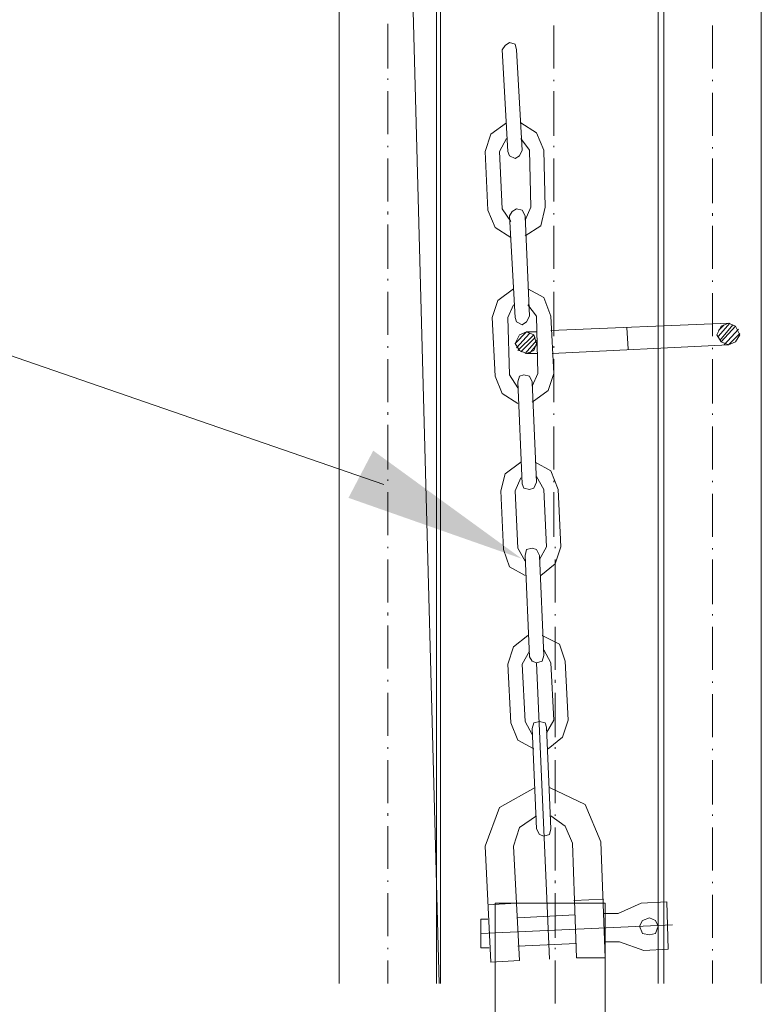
# Model space of a CAD drawing. Extents: x -23500 to 2637, y 21242 to 29547.
# Tile 11 of 121: x -11050 to -10793, y 23376 to 23717. Entities that reach past the tile are written whole.
import ezdxf

# ---------------------------------------------------------------- set-up
doc = ezdxf.new("R2010")
doc.units = 0
doc.header["$LTSCALE"] = 25
doc.layers.get('0').update_dxf_attribs({"linetype": 'CONTINUOUS', "lineweight": 13})

msp = doc.modelspace()

# ---------------------------------------------------------------- hatches: boundary and pattern name
h = msp.add_hatch(color=7)
h.dxf.hatch_style = 2
h.paths.add_polyline_path([(-10876.194, 23530.558), (-10936.189, 23551.624), (-10927.624, 23567.96)])

# ---------------------------------------------------------------- linework, layer by layer
at = {"color": 7, "lineweight": 9}
msp.add_lwpolyline([(-10923.965, 23556.241), (-11622.043, 23797.416), (-11719.44, 23797.416)], dxfattribs=at)
for points in [[(-11006.388, 27181.112), (-11006.388, 27181.112), (-10904.765, 23383.518), (-10904.765, 23383.518)], [(-10905.762, 25732.656), (-10905.762, 25732.656), (-10905.762, 23383.518), (-10905.762, 23383.518)], [(-10904.273, 23383.518), (-10904.273, 23383.518), (-10904.273, 25732.656), (-10904.273, 25732.656)], [(-10828.926, 25732.656), (-10828.926, 25732.656), (-10828.926, 23383.518), (-10828.926, 23383.518)], [(-10826.946, 23383.518), (-10826.946, 23383.518), (-10826.946, 25732.656), (-10826.946, 25732.656)], [(-10939.468, 23383.518), (-10939.468, 23383.518), (-10939.468, 25633.518), (-10939.468, 25633.518)], [(-10793.24, 25631.045), (-10793.24, 25631.045), (-10793.24, 23383.518), (-10793.24, 23383.518)], [(-10922.615, 23715.634), (-10922.615, 23715.634), (-10922.615, 23700.27), (-10922.615, 23700.27)], [(-10865.117, 23700.27), (-10865.117, 23700.27), (-10865.117, 23715.142), (-10865.117, 23715.142)], [(-10810.093, 23715.142), (-10810.093, 23715.142), (-10810.093, 23700.27), (-10810.093, 23700.27)], [(-10882.955, 23706.716), (-10882.955, 23706.716), (-10880.974, 23671.521), (-10880.974, 23671.521)], [(-10878.01, 23706.716), (-10878.01, 23706.716), (-10876.029, 23672.013), (-10876.029, 23672.013)], [(-10922.615, 23696.801), (-10922.615, 23696.801), (-10922.615, 23696.309), (-10922.615, 23696.309)], [(-10865.117, 23695.804), (-10865.117, 23695.804), (-10865.117, 23696.309), (-10865.117, 23696.309)], [(-10810.093, 23696.309), (-10810.093, 23696.309), (-10810.093, 23695.804), (-10810.093, 23695.804)], [(-10922.615, 23692.335), (-10922.615, 23692.335), (-10922.615, 23677.463), (-10922.615, 23677.463)], [(-10865.117, 23676.971), (-10865.117, 23676.971), (-10865.117, 23692.335), (-10865.117, 23692.335)], [(-10810.093, 23691.843), (-10810.093, 23691.843), (-10810.093, 23676.971), (-10810.093, 23676.971)], [(-10881.466, 23675.987), (-10881.466, 23675.987), (-10883.951, 23671.521), (-10883.951, 23671.521)], [(-10873.544, 23672.013), (-10873.544, 23672.013), (-10876.521, 23675.987), (-10876.521, 23675.987)], [(-10922.615, 23673.502), (-10922.615, 23673.502), (-10922.615, 23673.01), (-10922.615, 23673.01)], [(-10873.544, 23672.013), (-10873.544, 23672.013), (-10873.052, 23652.183), (-10873.052, 23652.183)], [(-10868.586, 23672.013), (-10868.586, 23672.013), (-10868.094, 23652.183), (-10868.094, 23652.183)], [(-10865.117, 23673.01), (-10865.117, 23673.01), (-10865.117, 23673.502), (-10865.117, 23673.502)], [(-10810.093, 23673.01), (-10810.093, 23673.01), (-10810.093, 23672.518), (-10810.093, 23672.518)], [(-10922.615, 23669.049), (-10922.615, 23669.049), (-10922.615, 23654.176), (-10922.615, 23654.176)], [(-10888.909, 23671.521), (-10888.909, 23671.521), (-10887.912, 23651.199), (-10887.912, 23651.199)], [(-10883.951, 23671.521), (-10883.951, 23671.521), (-10882.955, 23651.691), (-10882.955, 23651.691)], [(-10865.117, 23654.176), (-10865.117, 23654.176), (-10865.117, 23669.049), (-10865.117, 23669.049)], [(-10810.093, 23669.049), (-10810.093, 23669.049), (-10810.093, 23653.672), (-10810.093, 23653.672)], [(-10882.955, 23651.691), (-10882.955, 23651.691), (-10879.977, 23647.238), (-10879.977, 23647.238)], [(-10875.033, 23647.73), (-10875.033, 23647.73), (-10873.052, 23652.183), (-10873.052, 23652.183)], [(-10922.615, 23650.707), (-10922.615, 23650.707), (-10922.615, 23649.711), (-10922.615, 23649.711)], [(-10880.482, 23649.219), (-10880.482, 23649.219), (-10878.502, 23614.024), (-10878.502, 23614.024)], [(-10875.033, 23649.219), (-10875.033, 23649.219), (-10873.544, 23614.516), (-10873.544, 23614.516)], [(-10865.117, 23649.711), (-10865.117, 23649.711), (-10865.117, 23650.203), (-10865.117, 23650.203)], [(-10810.093, 23650.203), (-10810.093, 23650.203), (-10810.093, 23649.219), (-10810.093, 23649.219)], [(-10922.615, 23646.242), (-10922.615, 23646.242), (-10922.615, 23630.877), (-10922.615, 23630.877)], [(-10865.117, 23630.877), (-10865.117, 23630.877), (-10865.117, 23645.75), (-10865.117, 23645.75)], [(-10810.093, 23645.75), (-10810.093, 23645.75), (-10810.093, 23630.877), (-10810.093, 23630.877)], [(-10922.615, 23627.395), (-10922.615, 23627.395), (-10922.615, 23626.903), (-10922.615, 23626.903)], [(-10865.117, 23626.411), (-10865.117, 23626.411), (-10865.117, 23626.903), (-10865.117, 23626.903)], [(-10810.093, 23626.903), (-10810.093, 23626.903), (-10810.093, 23626.411), (-10810.093, 23626.411)], [(-10922.615, 23622.942), (-10922.615, 23622.942), (-10922.615, 23608.07), (-10922.615, 23608.07)], [(-10865.117, 23607.578), (-10865.117, 23607.578), (-10865.117, 23622.942), (-10865.117, 23622.942)], [(-10810.093, 23622.45), (-10810.093, 23622.45), (-10810.093, 23607.578), (-10810.093, 23607.578)], [(-10878.993, 23618.477), (-10878.993, 23618.477), (-10880.974, 23614.024), (-10880.974, 23614.024)], [(-10871.059, 23614.516), (-10871.059, 23614.516), (-10874.036, 23618.477), (-10874.036, 23618.477)], [(-10886.436, 23614.024), (-10886.436, 23614.024), (-10885.44, 23593.702), (-10885.44, 23593.702)], [(-10880.974, 23614.024), (-10880.974, 23614.024), (-10880.482, 23594.194), (-10880.482, 23594.194)], [(-10871.059, 23614.516), (-10871.059, 23614.516), (-10870.567, 23594.686), (-10870.567, 23594.686)], [(-10866.114, 23614.516), (-10866.114, 23614.516), (-10865.117, 23594.686), (-10865.117, 23594.686)], [(-10866.114, 23609.558), (-10866.114, 23609.558), (-10804.643, 23612.031), (-10804.643, 23612.031)], [(-10839.333, 23603.112), (-10839.333, 23603.112), (-10839.838, 23610.542), (-10839.838, 23610.542)], [(-10808.1, 23607.578), (-10808.1, 23607.578), (-10804.139, 23612.031), (-10804.139, 23612.031)], [(-10808.1, 23609.558), (-10808.1, 23609.558), (-10806.119, 23611.539), (-10806.119, 23611.539)], [(-10807.608, 23606.089), (-10807.608, 23606.089), (-10803.155, 23611.539), (-10803.155, 23611.539)], [(-10807.116, 23605.585), (-10807.116, 23605.585), (-10802.158, 23611.047), (-10802.158, 23611.047)], [(-10878.502, 23605.093), (-10878.502, 23605.093), (-10874.541, 23609.066), (-10874.541, 23609.066)], [(-10878.01, 23603.604), (-10878.01, 23603.604), (-10873.544, 23608.562), (-10873.544, 23608.562)], [(-10877.518, 23602.62), (-10877.518, 23602.62), (-10872.056, 23608.07), (-10872.056, 23608.07)], [(-10876.521, 23602.116), (-10876.521, 23602.116), (-10871.564, 23607.073), (-10871.564, 23607.073)], [(-10874.541, 23609.066), (-10874.541, 23609.066), (-10871.059, 23609.066), (-10871.059, 23609.066)], [(-10806.119, 23604.601), (-10806.119, 23604.601), (-10801.162, 23610.05), (-10801.162, 23610.05)], [(-10804.643, 23604.601), (-10804.643, 23604.601), (-10800.67, 23608.562), (-10800.67, 23608.562)], [(-10922.615, 23604.096), (-10922.615, 23604.096), (-10922.615, 23603.604), (-10922.615, 23603.604)], [(-10875.033, 23601.624), (-10875.033, 23601.624), (-10871.059, 23606.089), (-10871.059, 23606.089)], [(-10873.544, 23601.624), (-10873.544, 23601.624), (-10871.059, 23604.601), (-10871.059, 23604.601)], [(-10865.609, 23601.624), (-10865.609, 23601.624), (-10804.643, 23604.601), (-10804.643, 23604.601)], [(-10865.117, 23603.604), (-10865.117, 23603.604), (-10865.117, 23604.096), (-10865.117, 23604.096)], [(-10810.093, 23603.604), (-10810.093, 23603.604), (-10810.093, 23603.112), (-10810.093, 23603.112)], [(-10874.541, 23601.624), (-10874.541, 23601.624), (-10870.567, 23601.624), (-10870.567, 23601.624)], [(-10922.615, 23599.643), (-10922.615, 23599.643), (-10922.615, 23584.771), (-10922.615, 23584.771)], [(-10865.117, 23584.771), (-10865.117, 23584.771), (-10865.117, 23599.643), (-10865.117, 23599.643)], [(-10810.093, 23599.643), (-10810.093, 23599.643), (-10810.093, 23584.279), (-10810.093, 23584.279)], [(-10880.482, 23594.194), (-10880.482, 23594.194), (-10877.518, 23589.728), (-10877.518, 23589.728)], [(-10872.547, 23590.233), (-10872.547, 23590.233), (-10870.567, 23594.686), (-10870.567, 23594.686)], [(-10877.518, 23591.721), (-10877.518, 23591.721), (-10876.029, 23556.514), (-10876.029, 23556.514)], [(-10872.547, 23591.721), (-10872.547, 23591.721), (-10871.059, 23557.006), (-10871.059, 23557.006)], [(-10922.615, 23581.302), (-10922.615, 23581.302), (-10922.615, 23580.318), (-10922.615, 23580.318)], [(-10865.117, 23580.318), (-10865.117, 23580.318), (-10865.117, 23580.81), (-10865.117, 23580.81)], [(-10810.093, 23580.81), (-10810.093, 23580.81), (-10810.093, 23580.318), (-10810.093, 23580.318)], [(-10922.615, 23576.849), (-10922.615, 23576.849), (-10922.615, 23561.472), (-10922.615, 23561.472)], [(-10865.117, 23561.472), (-10865.117, 23561.472), (-10865.117, 23576.344), (-10865.117, 23576.344)], [(-10810.093, 23576.344), (-10810.093, 23576.344), (-10810.093, 23561.472), (-10810.093, 23561.472)], [(-10922.615, 23558.003), (-10922.615, 23558.003), (-10922.615, 23557.511), (-10922.615, 23557.511)], [(-10876.521, 23558.495), (-10876.521, 23558.495), (-10878.502, 23554.042), (-10878.502, 23554.042)], [(-10868.586, 23554.534), (-10868.586, 23554.534), (-10871.059, 23558.999), (-10871.059, 23558.999)], [(-10865.117, 23557.006), (-10865.117, 23557.006), (-10865.117, 23557.511), (-10865.117, 23557.511)], [(-10810.093, 23557.511), (-10810.093, 23557.511), (-10810.093, 23557.006), (-10810.093, 23557.006)], [(-10922.615, 23553.55), (-10922.615, 23553.55), (-10922.615, 23538.677), (-10922.615, 23538.677)], [(-10883.459, 23554.042), (-10883.459, 23554.042), (-10882.463, 23533.707), (-10882.463, 23533.707)], [(-10878.502, 23554.042), (-10878.502, 23554.042), (-10877.518, 23534.211), (-10877.518, 23534.211)], [(-10868.586, 23554.534), (-10868.586, 23554.534), (-10867.59, 23534.703), (-10867.59, 23534.703)], [(-10865.117, 23538.172), (-10865.117, 23538.172), (-10865.117, 23553.55), (-10865.117, 23553.55)], [(-10863.629, 23554.534), (-10863.629, 23554.534), (-10862.632, 23534.703), (-10862.632, 23534.703)], [(-10810.093, 23553.045), (-10810.093, 23553.045), (-10810.093, 23538.172), (-10810.093, 23538.172)], [(-10922.615, 23534.703), (-10922.615, 23534.703), (-10922.615, 23534.211), (-10922.615, 23534.211)], [(-10877.518, 23534.211), (-10877.518, 23534.211), (-10875.033, 23529.746), (-10875.033, 23529.746)], [(-10870.075, 23530.238), (-10870.075, 23530.238), (-10867.59, 23534.703), (-10867.59, 23534.703)], [(-10864.625, 23534.211), (-10864.625, 23534.211), (-10864.625, 23534.703), (-10864.625, 23534.703)], [(-10810.093, 23534.211), (-10810.093, 23534.211), (-10810.093, 23533.707), (-10810.093, 23533.707)], [(-10922.615, 23530.238), (-10922.615, 23530.238), (-10922.615, 23515.378), (-10922.615, 23515.378)], [(-10875.033, 23531.726), (-10875.033, 23531.726), (-10873.544, 23496.544), (-10873.544, 23496.544)], [(-10870.075, 23531.726), (-10870.075, 23531.726), (-10868.586, 23497.036), (-10868.586, 23497.036)], [(-10864.625, 23515.378), (-10864.625, 23515.378), (-10864.625, 23530.238), (-10864.625, 23530.238)], [(-10810.093, 23530.238), (-10810.093, 23530.238), (-10810.093, 23514.873), (-10810.093, 23514.873)], [(-10922.615, 23511.909), (-10922.615, 23511.909), (-10922.615, 23510.912), (-10922.615, 23510.912)], [(-10864.625, 23510.912), (-10864.625, 23510.912), (-10864.625, 23511.404), (-10864.625, 23511.404)], [(-10810.093, 23511.404), (-10810.093, 23511.404), (-10810.093, 23510.912), (-10810.093, 23510.912)], [(-10922.615, 23507.443), (-10922.615, 23507.443), (-10922.615, 23492.571), (-10922.615, 23492.571)], [(-10864.625, 23492.079), (-10864.625, 23492.079), (-10864.625, 23506.951), (-10864.625, 23506.951)], [(-10810.093, 23506.951), (-10810.093, 23506.951), (-10810.093, 23492.079), (-10810.093, 23492.079)], [(-10873.544, 23498.525), (-10873.544, 23498.525), (-10876.029, 23494.059), (-10876.029, 23494.059)], [(-10866.114, 23494.551), (-10866.114, 23494.551), (-10868.586, 23499.017), (-10868.586, 23499.017)], [(-10871.059, 23494.551), (-10871.059, 23494.551), (-10866.606, 23391.944), (-10866.606, 23391.944)], [(-10866.114, 23494.551), (-10866.114, 23494.551), (-10865.117, 23474.721), (-10865.117, 23474.721)], [(-10861.157, 23495.056), (-10861.157, 23495.056), (-10860.16, 23474.721), (-10860.16, 23474.721)], [(-10880.974, 23494.059), (-10880.974, 23494.059), (-10879.977, 23473.737), (-10879.977, 23473.737)], [(-10876.029, 23494.059), (-10876.029, 23494.059), (-10875.033, 23474.229), (-10875.033, 23474.229)], [(-10922.615, 23488.61), (-10922.615, 23488.61), (-10922.615, 23488.105), (-10922.615, 23488.105)], [(-10864.625, 23487.613), (-10864.625, 23487.613), (-10864.625, 23488.61), (-10864.625, 23488.61)], [(-10810.093, 23488.105), (-10810.093, 23488.105), (-10810.093, 23487.613), (-10810.093, 23487.613)], [(-10922.615, 23484.144), (-10922.615, 23484.144), (-10922.615, 23469.272), (-10922.615, 23469.272)], [(-10864.625, 23468.78), (-10864.625, 23468.78), (-10864.625, 23484.144), (-10864.625, 23484.144)], [(-10810.093, 23483.652), (-10810.093, 23483.652), (-10810.093, 23468.78), (-10810.093, 23468.78)], [(-10875.033, 23474.229), (-10875.033, 23474.229), (-10872.547, 23469.764), (-10872.547, 23469.764)], [(-10867.59, 23470.268), (-10867.59, 23470.268), (-10865.117, 23474.721), (-10865.117, 23474.721)], [(-10872.547, 23471.757), (-10872.547, 23471.757), (-10871.059, 23437.054), (-10871.059, 23437.054)], [(-10867.59, 23472.249), (-10867.59, 23472.249), (-10866.114, 23437.054), (-10866.114, 23437.054)], [(-10922.615, 23465.311), (-10922.615, 23465.311), (-10922.615, 23464.806), (-10922.615, 23464.806)], [(-10864.625, 23464.806), (-10864.625, 23464.806), (-10864.625, 23465.311), (-10864.625, 23465.311)], [(-10810.093, 23464.806), (-10810.093, 23464.806), (-10810.093, 23464.314), (-10810.093, 23464.314)], [(-10922.615, 23460.845), (-10922.615, 23460.845), (-10922.615, 23445.972), (-10922.615, 23445.972)], [(-10864.625, 23445.972), (-10864.625, 23445.972), (-10864.625, 23460.845), (-10864.625, 23460.845)], [(-10810.093, 23460.845), (-10810.093, 23460.845), (-10810.093, 23445.48), (-10810.093, 23445.48)], [(-10922.615, 23442.503), (-10922.615, 23442.503), (-10922.615, 23441.507), (-10922.615, 23441.507)], [(-10864.625, 23441.507), (-10864.625, 23441.507), (-10864.625, 23442.011), (-10864.625, 23442.011)], [(-10810.093, 23442.011), (-10810.093, 23442.011), (-10810.093, 23441.507), (-10810.093, 23441.507)], [(-10922.615, 23438.038), (-10922.615, 23438.038), (-10922.615, 23423.178), (-10922.615, 23423.178)], [(-10864.625, 23422.673), (-10864.625, 23422.673), (-10864.625, 23437.546), (-10864.625, 23437.546)], [(-10810.093, 23437.546), (-10810.093, 23437.546), (-10810.093, 23422.673), (-10810.093, 23422.673)], [(-10888.909, 23431.1), (-10888.909, 23431.1), (-10886.928, 23390.948), (-10886.928, 23390.948)], [(-10878.993, 23431.1), (-10878.993, 23431.1), (-10877.013, 23391.452), (-10877.013, 23391.452)], [(-10858.671, 23432.096), (-10858.671, 23432.096), (-10857.183, 23392.436), (-10857.183, 23392.436)], [(-10848.756, 23432.588), (-10848.756, 23432.588), (-10847.268, 23392.436), (-10847.268, 23392.436)], [(-10922.615, 23419.204), (-10922.615, 23419.204), (-10922.615, 23418.712), (-10922.615, 23418.712)], [(-10864.625, 23418.22), (-10864.625, 23418.22), (-10864.625, 23419.204), (-10864.625, 23419.204)], [(-10810.093, 23418.712), (-10810.093, 23418.712), (-10810.093, 23418.22), (-10810.093, 23418.22)], [(-10922.615, 23414.751), (-10922.615, 23414.751), (-10922.615, 23399.879), (-10922.615, 23399.879)], [(-10864.625, 23399.374), (-10864.625, 23399.374), (-10864.625, 23414.751), (-10864.625, 23414.751)], [(-10858.179, 23412.266), (-10858.179, 23412.266), (-10847.76, 23412.758), (-10847.76, 23412.758)], [(-10810.093, 23414.247), (-10810.093, 23414.247), (-10810.093, 23399.374), (-10810.093, 23399.374)], [(-10878.01, 23411.282), (-10878.01, 23411.282), (-10887.912, 23410.778), (-10887.912, 23410.778)], [(-10834.88, 23411.282), (-10834.88, 23411.282), (-10842.802, 23407.801), (-10842.802, 23407.801)], [(-10825.949, 23411.774), (-10825.949, 23411.774), (-10834.88, 23411.282), (-10834.88, 23411.282)], [(-10825.457, 23395.413), (-10825.457, 23395.413), (-10825.949, 23411.774), (-10825.949, 23411.774)], [(-10877.518, 23406.312), (-10877.518, 23406.312), (-10857.675, 23407.309), (-10857.675, 23407.309)], [(-10847.76, 23407.801), (-10847.76, 23407.801), (-10842.802, 23407.801), (-10842.802, 23407.801)], [(-10890.397, 23405.82), (-10890.397, 23405.82), (-10887.912, 23405.82), (-10887.912, 23405.82)], [(-10890.397, 23405.82), (-10890.397, 23405.82), (-10890.397, 23395.905), (-10890.397, 23395.905)], [(-10890.397, 23400.863), (-10890.397, 23400.863), (-10823.969, 23403.84), (-10823.969, 23403.84)], [(-10922.615, 23395.905), (-10922.615, 23395.905), (-10922.615, 23395.413), (-10922.615, 23395.413)], [(-10890.397, 23395.905), (-10890.397, 23395.905), (-10887.42, 23395.905), (-10887.42, 23395.905)], [(-10877.518, 23396.41), (-10877.518, 23396.41), (-10857.183, 23397.394), (-10857.183, 23397.394)], [(-10864.625, 23395.413), (-10864.625, 23395.413), (-10864.625, 23395.905), (-10864.625, 23395.905)], [(-10847.268, 23397.898), (-10847.268, 23397.898), (-10842.31, 23397.898), (-10842.31, 23397.898)], [(-10842.31, 23397.898), (-10842.31, 23397.898), (-10833.884, 23394.921), (-10833.884, 23394.921)], [(-10857.183, 23392.436), (-10857.183, 23392.436), (-10847.268, 23392.436), (-10847.268, 23392.436)], [(-10825.457, 23395.413), (-10825.457, 23395.413), (-10833.884, 23394.921), (-10833.884, 23394.921)], [(-10810.093, 23395.413), (-10810.093, 23395.413), (-10810.093, 23394.921), (-10810.093, 23394.921)], [(-10922.615, 23391.452), (-10922.615, 23391.452), (-10922.615, 23383.518), (-10922.615, 23383.518)], [(-10877.013, 23391.452), (-10877.013, 23391.452), (-10886.928, 23390.948), (-10886.928, 23390.948)], [(-10864.625, 23376.58), (-10864.625, 23376.58), (-10864.625, 23391.452), (-10864.625, 23391.452)], [(-10810.093, 23391.452), (-10810.093, 23391.452), (-10810.093, 23383.518), (-10810.093, 23383.518)]]:
    msp.add_open_spline(points, degree=3, dxfattribs=at)
for points, knots in [([(-10878.01, 23706.716), (-10878.01, 23706.716), (-10878.502, 23708.696), (-10878.502, 23708.696), (-10878.502, 23708.696), (-10880.482, 23709.188), (-10880.482, 23709.188), (-10880.482, 23709.188), (-10881.971, 23708.204), (-10881.971, 23708.204), (-10881.971, 23708.204), (-10882.955, 23706.716), (-10882.955, 23706.716)], [0, 0, 0, 0, 1, 1, 1, 2, 2, 2, 3, 3, 3, 4, 4, 4, 4]), ([(-10881.466, 23681.436), (-10881.466, 23681.436), (-10886.928, 23677.463), (-10886.928, 23677.463), (-10886.928, 23677.463), (-10888.909, 23671.521), (-10888.909, 23671.521)], [0, 0, 0, 0, 1, 1, 1, 2, 2, 2, 2]), ([(-10868.586, 23672.013), (-10868.586, 23672.013), (-10871.059, 23677.967), (-10871.059, 23677.967), (-10871.059, 23677.967), (-10876.521, 23681.436), (-10876.521, 23681.436)], [0, 0, 0, 0, 1, 1, 1, 2, 2, 2, 2]), ([(-10880.974, 23671.521), (-10880.974, 23671.521), (-10880.482, 23670.033), (-10880.482, 23670.033), (-10880.482, 23670.033), (-10878.502, 23669.049), (-10878.502, 23669.049), (-10878.502, 23669.049), (-10877.013, 23670.033), (-10877.013, 23670.033), (-10877.013, 23670.033), (-10876.029, 23672.013), (-10876.029, 23672.013)], [0, 0, 0, 0, 1, 1, 1, 2, 2, 2, 3, 3, 3, 4, 4, 4, 4]), ([(-10875.033, 23649.219), (-10875.033, 23649.219), (-10876.029, 23651.199), (-10876.029, 23651.199), (-10876.029, 23651.199), (-10878.01, 23651.691), (-10878.01, 23651.691), (-10878.01, 23651.691), (-10879.498, 23650.707), (-10879.498, 23650.707), (-10879.498, 23650.707), (-10880.482, 23649.219), (-10880.482, 23649.219)], [0, 0, 0, 0, 1, 1, 1, 2, 2, 2, 3, 3, 3, 4, 4, 4, 4]), ([(-10875.033, 23642.268), (-10875.033, 23642.268), (-10869.583, 23645.75), (-10869.583, 23645.75), (-10869.583, 23645.75), (-10868.094, 23652.183), (-10868.094, 23652.183)], [0, 0, 0, 0, 1, 1, 1, 2, 2, 2, 2]), ([(-10887.912, 23651.199), (-10887.912, 23651.199), (-10885.44, 23645.245), (-10885.44, 23645.245), (-10885.44, 23645.245), (-10879.977, 23641.776), (-10879.977, 23641.776)], [0, 0, 0, 0, 1, 1, 1, 2, 2, 2, 2]), ([(-10878.993, 23623.939), (-10878.993, 23623.939), (-10884.443, 23619.965), (-10884.443, 23619.965), (-10884.443, 23619.965), (-10886.436, 23614.024), (-10886.436, 23614.024)], [0, 0, 0, 0, 1, 1, 1, 2, 2, 2, 2]), ([(-10866.114, 23614.516), (-10866.114, 23614.516), (-10868.586, 23620.962), (-10868.586, 23620.962), (-10868.586, 23620.962), (-10874.036, 23623.939), (-10874.036, 23623.939)], [0, 0, 0, 0, 1, 1, 1, 2, 2, 2, 2]), ([(-10878.502, 23614.024), (-10878.502, 23614.024), (-10878.01, 23612.535), (-10878.01, 23612.535), (-10878.01, 23612.535), (-10876.029, 23611.539), (-10876.029, 23611.539), (-10876.029, 23611.539), (-10874.541, 23612.535), (-10874.541, 23612.535), (-10874.541, 23612.535), (-10873.544, 23614.516), (-10873.544, 23614.516)], [0, 0, 0, 0, 1, 1, 1, 2, 2, 2, 3, 3, 3, 4, 4, 4, 4]), ([(-10800.67, 23608.07), (-10800.67, 23608.07), (-10802.158, 23611.047), (-10802.158, 23611.047), (-10802.158, 23611.047), (-10804.643, 23612.031), (-10804.643, 23612.031), (-10804.643, 23612.031), (-10807.116, 23611.047), (-10807.116, 23611.047), (-10807.116, 23611.047), (-10808.604, 23608.07), (-10808.604, 23608.07), (-10808.604, 23608.07), (-10807.116, 23605.585), (-10807.116, 23605.585), (-10807.116, 23605.585), (-10804.643, 23604.601), (-10804.643, 23604.601), (-10804.643, 23604.601), (-10802.158, 23605.585), (-10802.158, 23605.585), (-10802.158, 23605.585), (-10800.67, 23608.07), (-10800.67, 23608.07), (-10800.67, 23608.07), (-10800.67, 23608.07), (-10800.67, 23608.07)], [0, 0, 0, 0, 1, 1, 1, 2, 2, 2, 3, 3, 3, 4, 4, 4, 5, 5, 5, 6, 6, 6, 7, 7, 7, 8, 8, 8, 9, 9, 9, 9]), ([(-10871.059, 23605.093), (-10871.059, 23605.093), (-10872.056, 23608.07), (-10872.056, 23608.07), (-10872.056, 23608.07), (-10874.541, 23609.066), (-10874.541, 23609.066), (-10874.541, 23609.066), (-10877.013, 23608.07), (-10877.013, 23608.07), (-10877.013, 23608.07), (-10878.502, 23605.093), (-10878.502, 23605.093), (-10878.502, 23605.093), (-10877.013, 23602.62), (-10877.013, 23602.62), (-10877.013, 23602.62), (-10874.541, 23601.624), (-10874.541, 23601.624), (-10874.541, 23601.624), (-10872.056, 23602.62), (-10872.056, 23602.62), (-10872.056, 23602.62), (-10871.059, 23605.093), (-10871.059, 23605.093), (-10871.059, 23605.093), (-10871.059, 23605.093), (-10871.059, 23605.093)], [0, 0, 0, 0, 1, 1, 1, 2, 2, 2, 3, 3, 3, 4, 4, 4, 5, 5, 5, 6, 6, 6, 7, 7, 7, 8, 8, 8, 9, 9, 9, 9]), ([(-10885.44, 23593.702), (-10885.44, 23593.702), (-10882.955, 23587.748), (-10882.955, 23587.748), (-10882.955, 23587.748), (-10877.518, 23584.279), (-10877.518, 23584.279)], [0, 0, 0, 0, 1, 1, 1, 2, 2, 2, 2]), ([(-10872.547, 23591.721), (-10872.547, 23591.721), (-10873.544, 23593.702), (-10873.544, 23593.702), (-10873.544, 23593.702), (-10875.524, 23594.194), (-10875.524, 23594.194), (-10875.524, 23594.194), (-10877.013, 23593.702), (-10877.013, 23593.702), (-10877.013, 23593.702), (-10877.518, 23591.721), (-10877.518, 23591.721)], [0, 0, 0, 0, 1, 1, 1, 2, 2, 2, 3, 3, 3, 4, 4, 4, 4]), ([(-10872.547, 23584.771), (-10872.547, 23584.771), (-10867.098, 23588.744), (-10867.098, 23588.744), (-10867.098, 23588.744), (-10865.117, 23594.686), (-10865.117, 23594.686)], [0, 0, 0, 0, 1, 1, 1, 2, 2, 2, 2]), ([(-10876.521, 23563.957), (-10876.521, 23563.957), (-10881.971, 23559.983), (-10881.971, 23559.983), (-10881.971, 23559.983), (-10883.459, 23554.042), (-10883.459, 23554.042)], [0, 0, 0, 0, 1, 1, 1, 2, 2, 2, 2]), ([(-10863.629, 23554.534), (-10863.629, 23554.534), (-10866.114, 23560.98), (-10866.114, 23560.98), (-10866.114, 23560.98), (-10871.564, 23563.957), (-10871.564, 23563.957)], [0, 0, 0, 0, 1, 1, 1, 2, 2, 2, 2]), ([(-10876.029, 23556.514), (-10876.029, 23556.514), (-10875.524, 23555.026), (-10875.524, 23555.026), (-10875.524, 23555.026), (-10873.544, 23554.534), (-10873.544, 23554.534), (-10873.544, 23554.534), (-10872.056, 23555.026), (-10872.056, 23555.026), (-10872.056, 23555.026), (-10871.059, 23557.006), (-10871.059, 23557.006)], [0, 0, 0, 0, 1, 1, 1, 2, 2, 2, 3, 3, 3, 4, 4, 4, 4]), ([(-10882.463, 23533.707), (-10882.463, 23533.707), (-10880.482, 23527.765), (-10880.482, 23527.765), (-10880.482, 23527.765), (-10875.033, 23524.788), (-10875.033, 23524.788)], [0, 0, 0, 0, 1, 1, 1, 2, 2, 2, 2]), ([(-10870.075, 23531.726), (-10870.075, 23531.726), (-10871.059, 23533.707), (-10871.059, 23533.707), (-10871.059, 23533.707), (-10872.547, 23534.211), (-10872.547, 23534.211), (-10872.547, 23534.211), (-10874.541, 23533.707), (-10874.541, 23533.707), (-10874.541, 23533.707), (-10875.033, 23531.726), (-10875.033, 23531.726)], [0, 0, 0, 0, 1, 1, 1, 2, 2, 2, 3, 3, 3, 4, 4, 4, 4]), ([(-10869.583, 23524.788), (-10869.583, 23524.788), (-10864.625, 23528.762), (-10864.625, 23528.762), (-10864.625, 23528.762), (-10862.632, 23534.703), (-10862.632, 23534.703)], [0, 0, 0, 0, 1, 1, 1, 2, 2, 2, 2]), ([(-10874.036, 23503.974), (-10874.036, 23503.974), (-10878.993, 23500.013), (-10878.993, 23500.013), (-10878.993, 23500.013), (-10880.974, 23494.059), (-10880.974, 23494.059)], [0, 0, 0, 0, 1, 1, 1, 2, 2, 2, 2]), ([(-10861.157, 23495.056), (-10861.157, 23495.056), (-10863.137, 23500.997), (-10863.137, 23500.997), (-10863.137, 23500.997), (-10869.078, 23503.974), (-10869.078, 23503.974)], [0, 0, 0, 0, 1, 1, 1, 2, 2, 2, 2]), ([(-10873.544, 23496.544), (-10873.544, 23496.544), (-10872.547, 23495.056), (-10872.547, 23495.056), (-10872.547, 23495.056), (-10871.059, 23494.551), (-10871.059, 23494.551), (-10871.059, 23494.551), (-10869.078, 23495.056), (-10869.078, 23495.056), (-10869.078, 23495.056), (-10868.586, 23497.036), (-10868.586, 23497.036)], [0, 0, 0, 0, 1, 1, 1, 2, 2, 2, 3, 3, 3, 4, 4, 4, 4]), ([(-10867.59, 23472.249), (-10867.59, 23472.249), (-10868.094, 23473.737), (-10868.094, 23473.737), (-10868.094, 23473.737), (-10870.075, 23474.229), (-10870.075, 23474.229), (-10870.075, 23474.229), (-10872.056, 23473.737), (-10872.056, 23473.737), (-10872.056, 23473.737), (-10872.547, 23471.757), (-10872.547, 23471.757)], [0, 0, 0, 0, 1, 1, 1, 2, 2, 2, 3, 3, 3, 4, 4, 4, 4]), ([(-10867.098, 23464.806), (-10867.098, 23464.806), (-10862.14, 23468.78), (-10862.14, 23468.78), (-10862.14, 23468.78), (-10860.16, 23474.721), (-10860.16, 23474.721)], [0, 0, 0, 0, 1, 1, 1, 2, 2, 2, 2]), ([(-10879.977, 23473.737), (-10879.977, 23473.737), (-10877.518, 23467.783), (-10877.518, 23467.783), (-10877.518, 23467.783), (-10872.056, 23464.806), (-10872.056, 23464.806)], [0, 0, 0, 0, 1, 1, 1, 2, 2, 2, 2]), ([(-10871.564, 23451.422), (-10871.564, 23451.422), (-10883.951, 23444.484), (-10883.951, 23444.484), (-10883.951, 23444.484), (-10888.909, 23431.1), (-10888.909, 23431.1)], [0, 0, 0, 0, 1, 1, 1, 2, 2, 2, 2]), ([(-10848.756, 23432.588), (-10848.756, 23432.588), (-10854.218, 23445.48), (-10854.218, 23445.48), (-10854.218, 23445.48), (-10866.606, 23451.422), (-10866.606, 23451.422)], [0, 0, 0, 0, 1, 1, 1, 2, 2, 2, 2]), ([(-10871.059, 23441.507), (-10871.059, 23441.507), (-10877.013, 23437.546), (-10877.013, 23437.546), (-10877.013, 23437.546), (-10878.993, 23431.1), (-10878.993, 23431.1)], [0, 0, 0, 0, 1, 1, 1, 2, 2, 2, 2]), ([(-10858.671, 23432.096), (-10858.671, 23432.096), (-10861.157, 23438.038), (-10861.157, 23438.038), (-10861.157, 23438.038), (-10866.114, 23441.507), (-10866.114, 23441.507)], [0, 0, 0, 0, 1, 1, 1, 2, 2, 2, 2]), ([(-10871.059, 23437.054), (-10871.059, 23437.054), (-10870.075, 23435.073), (-10870.075, 23435.073), (-10870.075, 23435.073), (-10868.586, 23434.581), (-10868.586, 23434.581), (-10868.586, 23434.581), (-10866.606, 23435.073), (-10866.606, 23435.073), (-10866.606, 23435.073), (-10866.114, 23437.054), (-10866.114, 23437.054)], [0, 0, 0, 0, 1, 1, 1, 2, 2, 2, 3, 3, 3, 4, 4, 4, 4]), ([(-10885.44, 23354.769), (-10885.44, 23354.769), (-10847.275, 23354.769), (-10847.275, 23354.769), (-10847.275, 23354.769), (-10847.275, 23411.277), (-10847.275, 23411.277), (-10847.275, 23411.277), (-10885.44, 23411.277), (-10885.44, 23411.277), (-10885.44, 23411.277), (-10885.44, 23354.769), (-10885.44, 23354.769)], [0, 0, 0, 0, 1, 1, 1, 2, 2, 2, 3, 3, 3, 4, 4, 4, 4]), ([(-10828.926, 23403.348), (-10828.926, 23403.348), (-10829.923, 23405.328), (-10829.923, 23405.328), (-10829.923, 23405.328), (-10831.903, 23406.312), (-10831.903, 23406.312), (-10831.903, 23406.312), (-10834.376, 23405.328), (-10834.376, 23405.328), (-10834.376, 23405.328), (-10835.372, 23403.348), (-10835.372, 23403.348), (-10835.372, 23403.348), (-10834.376, 23400.863), (-10834.376, 23400.863), (-10834.376, 23400.863), (-10831.903, 23400.371), (-10831.903, 23400.371), (-10831.903, 23400.371), (-10829.923, 23400.863), (-10829.923, 23400.863), (-10829.923, 23400.863), (-10828.926, 23403.348), (-10828.926, 23403.348), (-10828.926, 23403.348), (-10828.926, 23403.348), (-10828.926, 23403.348)], [0, 0, 0, 0, 1, 1, 1, 2, 2, 2, 3, 3, 3, 4, 4, 4, 5, 5, 5, 6, 6, 6, 7, 7, 7, 8, 8, 8, 9, 9, 9, 9])]:
    msp.add_open_spline(points, degree=3, knots=knots, dxfattribs=at)

doc.saveas('drawing.dxf')
